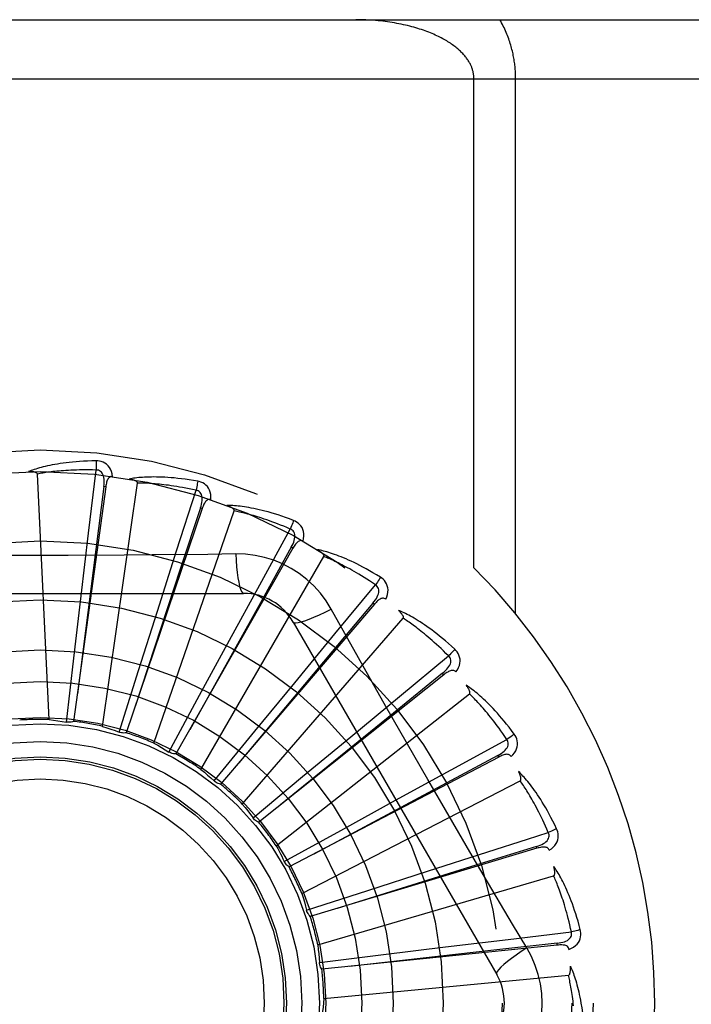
# Model space of a CAD drawing. Header units: inches. Extents: x 0 to 262, y 0 to 169.
# Tile 198 of 256: x 113.911 to 114.252, y 116.35 to 116.851. Entities that reach past the tile are written whole.
import ezdxf

# ---------------------------------------------------------------- set-up
doc = ezdxf.new("R2010")
doc.units = ezdxf.units.IN
doc.header["$LTSCALE"] = 14.3846153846
doc.header["$MEASUREMENT"] = 0
doc.linetypes.add('HIDDEN', pattern=[0.2, 0.1, -0.1])
doc.layers.add('RIGHTHAND_DOOR_ASSEMBLY', color=7, linetype='CONTINUOUS')

msp = doc.modelspace()

# ---------------------------------------------------------------- linework, layer by layer
at = {"layer": 'RIGHTHAND_DOOR_ASSEMBLY', "color": 8, "linetype": 'HIDDEN'}
for p, q in [((113.437416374, 116.8505363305), (114.499416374, 116.8505363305)), ((113.437416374, 116.8205363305), (114.529416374, 116.8205363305)), ((114.1414899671, 116.5719037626), (114.1414899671, 116.8205363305)), ((114.1627031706, 116.5485145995), (114.1627031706, 116.8205363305)), ((113.9254913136, 116.4947149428), (113.919545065, 116.6195420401)), ((113.9455423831, 116.5895173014), (113.9494193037, 116.6215798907)), ((113.9526946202, 116.4912436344), (113.9704795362, 116.614940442)), ((113.954271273, 116.6130181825), (113.9379470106, 116.4937786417)), ((113.9542713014, 116.6130183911), (113.9533205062, 116.6131481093)), ((113.9903248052, 116.580538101), (114.0001995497, 116.6112875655)), ((114.0033435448, 116.6019624), (113.9647480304, 116.4879669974)), ((113.9787493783, 116.4826867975), (114.0196226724, 116.6007824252)), ((114.0033435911, 116.6019625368), (114.0024345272, 116.60226985)), ((113.9417376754, 116.5575567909), (113.9455423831, 116.5895173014)), ((114.0325986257, 116.5632460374), (114.0481142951, 116.5915710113)), ((113.9805402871, 116.5498752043), (113.9903248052, 116.580538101)), ((114.049436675, 116.5818193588), (113.98996486, 116.4771882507)), ((114.0203749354, 116.5788906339), (114.006206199, 116.5786812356)), ((114.0494367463, 116.5818194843), (114.0486022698, 116.5822932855)), ((114.0027139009, 116.4693536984), (114.0651983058, 116.5775798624)), ((113.8174744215, 116.5588697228), (114.0243583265, 116.5588697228)), ((114.0171879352, 116.5349889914), (114.0325986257, 116.5632460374)), ((114.0708359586, 116.5382660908), (114.0914317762, 116.5631428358)), ((113.9380413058, 116.5259789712), (113.9417376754, 116.5575567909)), ((114.0908848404, 116.5533172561), (114.0901551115, 116.5539404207)), ((113.970934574, 116.5195675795), (113.9805402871, 116.5498752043)), ((114.0908847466, 116.5533171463), (114.0126860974, 116.4618319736)), ((114.0237220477, 116.45172623), (114.1055592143, 116.5461713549)), ((114.049617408, 116.5442863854), (114.1530593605, 116.365119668)), ((114.0020200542, 116.507046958), (114.0171879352, 116.5349889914)), ((114.0503560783, 116.5134361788), (114.0708359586, 116.5382660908)), ((113.9342881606, 116.4933998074), (113.9380413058, 116.5259789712)), ((114.1036548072, 116.5065011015), (114.1285863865, 116.5270305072)), ((113.9610836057, 116.488287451), (113.970934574, 116.5195675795)), ((114.1261897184, 116.5174859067), (114.0320905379, 116.442453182)), ((114.1261898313, 116.5174859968), (114.1255912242, 116.5182360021)), ((114.0301742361, 116.4888696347), (114.0503560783, 116.5134361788)), ((113.9864273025, 116.4781964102), (114.0020200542, 116.507046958)), ((114.0410145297, 116.430441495), (114.1392466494, 116.5076920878)), ((114.0788459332, 116.4859957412), (114.1036548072, 116.5065011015)), ((114.1108813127, 116.4765979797), (114.0967825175, 116.5013320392)), ((114.0094032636, 116.4634914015), (114.0301742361, 116.4888696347)), ((114.0543795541, 116.4656925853), (114.0788459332, 116.4859957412)), ((114.1298690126, 116.4690991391), (114.1582352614, 116.4845392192)), ((114.1540755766, 116.4756206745), (114.0474768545, 116.4197522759)), ((114.1540757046, 116.4756207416), (114.1536298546, 116.4764704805)), ((114.1016278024, 116.4536594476), (114.1298690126, 116.4690991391)), ((114.029181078, 116.4447039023), (114.0543795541, 116.4656925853)), ((114.0539663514, 116.4062687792), (114.1650430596, 116.4635328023)), ((114.0737611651, 116.4383534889), (114.1016278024, 116.4536594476)), ((114.0450459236, 116.4225129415), (114.0737611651, 116.4383534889)), ((114.1735344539, 116.4292345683), (114.0582889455, 116.3945497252)), ((114.1735345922, 116.4292346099), (114.1732576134, 116.4301533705)), ((114.1178782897, 116.4175960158), (114.1485311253, 116.4274120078)), ((114.0451655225, 116.4222716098), (114.0450459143, 116.4225129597)), ((114.0621094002, 116.3800817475), (114.1820160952, 116.4152895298)), ((114.0876185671, 116.4078404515), (114.1178782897, 116.4175960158)), ((114.0564244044, 116.3977205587), (114.0876185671, 116.4078404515)), ((114.1684062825, 116.3785798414), (114.1611405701, 116.3907456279)), ((114.1589666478, 116.3829463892), (114.1910394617, 116.3867377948)), ((114.1838630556, 116.3800041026), (114.0641360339, 116.3677564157)), ((114.0954509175, 116.3752562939), (114.1270100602, 116.3791088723)), ((114.1270100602, 116.3791088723), (114.1589666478, 116.3829463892)), ((114.1838631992, 116.3800041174), (114.1837651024, 116.3809586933)), ((114.0629052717, 116.3712228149), (114.0954509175, 116.3752562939)), ((114.0651493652, 116.3528268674), (114.1895523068, 116.364705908))]:
    msp.add_line(p, q, dxfattribs=at)
for points in [[(114.1414899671, 116.8205363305), (114.141486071, 116.8208740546), (114.1414748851, 116.8212089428), (114.1414564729, 116.8215397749), (114.1414306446, 116.8218700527), (114.1413972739, 116.8222032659), (114.1413562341, 116.8225382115), (114.1413074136, 116.822874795), (114.1412506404, 116.8232131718), (114.1411857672, 116.8235534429), (114.1411126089, 116.8238956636), (114.1410309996, 116.8242399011), (114.1409407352, 116.8245862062), (114.1408416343, 116.8249346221), (114.1407334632, 116.8252852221), (114.1406160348, 116.825638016), (114.1404890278, 116.8259932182), (114.1403521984, 116.8263509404), (114.1402051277, 116.8267114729), (114.1400474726, 116.8270750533), (114.1398787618, 116.8274419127), (114.1396985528, 116.8278123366), (114.1395064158, 116.8281863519), (114.1393018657, 116.8285641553), (114.1390846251, 116.828945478), (114.1388543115, 116.8293302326), (114.1386107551, 116.8297180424), (114.1383537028, 116.8301086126), (114.1380830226, 116.8305015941), (114.1377985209, 116.8308966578), (114.1375001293, 116.8312934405), (114.1371877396, 116.8316915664), (114.1368612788, 116.8320907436), (114.1365205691, 116.8324907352), (114.136165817, 116.8328910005), (114.1357971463, 116.8332910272), (114.1354146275, 116.8336905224), (114.1350191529, 116.834088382), (114.1346083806, 116.8344865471), (114.1341806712, 116.8348863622), (114.1337348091, 116.8352882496), (114.1332684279, 116.8356937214), (114.13278334, 116.8361006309), (114.1322803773, 116.8365076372), (114.1317601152, 116.8369139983), (114.1312236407, 116.837318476), (114.1306702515, 116.8377213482), (114.1300996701, 116.8381225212), (114.1295117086, 116.8385218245), (114.1289061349, 116.8389191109), (114.1282828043, 116.8393141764), (114.1276415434, 116.8397068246), (114.1269822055, 116.8400968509), (114.1263046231, 116.8404840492), (114.1256086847, 116.8408681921), (114.1248942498, 116.8412490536), (114.1241612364, 116.8416263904), (114.1234095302, 116.8419999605), (114.1226390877, 116.8423695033), (114.1218498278, 116.8427347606), (114.1210417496, 116.843095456), (114.1202148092, 116.8434513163), (114.1193690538, 116.8438020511), (114.1185044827, 116.8441473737), (114.1176211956, 116.8444869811), (114.1167192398, 116.8448205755), (114.1157987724, 116.8451478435), (114.1148598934, 116.8454684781), (114.1139028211, 116.8457821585), (114.112927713, 116.8460885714), (114.1119348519, 116.8463873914), (114.1109244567, 116.8466783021), (114.1098968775, 116.8469609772), (114.1088523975, 116.8472351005), (114.1077914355, 116.8475003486), (114.1067143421, 116.8477564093), (114.1056216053, 116.8480029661), (114.1045136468, 116.8482397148), (114.1033910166, 116.8484663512), (114.1022541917, 116.8486825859), (114.1011038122, 116.8488881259), (114.0999404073, 116.8490827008), (114.0987647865, 116.8492660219), (114.0975776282, 116.8494378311), (114.0963798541, 116.8495978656), (114.095172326, 116.8497458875), (114.093955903, 116.8498816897), (114.0927314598, 116.8500050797), (114.0914998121, 116.8501158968), (114.0902617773, 116.8502139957), (114.0890182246, 116.8502992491), (114.0877699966, 116.8503715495), (114.0865179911, 116.8504308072), (114.085263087, 116.8504769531), (114.0840061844, 116.8505099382), (114.0827486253, 116.8505297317), (114.0814899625, 116.8505363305)], [(114.1627031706, 116.8205363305), (114.1626994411, 116.8212089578), (114.1626880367, 116.8218838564), (114.1626690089, 116.8225609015), (114.1626422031, 116.8232404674), (114.1626075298, 116.8239228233), (114.162564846, 116.8246081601), (114.1625140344, 116.8252967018), (114.1624549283, 116.8259886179), (114.1623873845, 116.8266841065), (114.1623112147, 116.8273833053), (114.1622262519, 116.8280863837), (114.1621322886, 116.8287934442), (114.1620291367, 116.8295046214), (114.1619165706, 116.8302199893), (114.1617943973, 116.8309395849), (114.1616623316, 116.8316636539), (114.1615201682, 116.8323922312), (114.1613674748, 116.8331259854), (114.1612039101, 116.8338654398), (114.1610289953, 116.8346110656), (114.1608423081, 116.8353634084), (114.1606433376, 116.8361227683), (114.160431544, 116.8368897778), (114.1602065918, 116.8376639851), (114.1599680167, 116.8384454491), (114.1597156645, 116.8392332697), (114.1594492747, 116.8400268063), (114.159168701, 116.8408253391), (114.1588737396, 116.8416281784), (114.1585643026, 116.8424345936), (114.1582402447, 116.8432438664), (114.1579015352, 116.8440552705), (114.1575480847, 116.8448680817), (114.1571799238, 116.8456815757), (114.1567970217, 116.8464950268), (114.1563994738, 116.8473077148), (114.1559873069, 116.848118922), (114.155560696, 116.848927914), (114.1551198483, 116.8497335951), (114.1546646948, 116.8505363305)], [(113.9493596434, 116.6262525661), (113.9471312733, 116.6262055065), (113.9449990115, 116.6261311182), (113.9429650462, 116.6260324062), (113.9410232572, 116.6259114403), (113.939169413, 116.625769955), (113.9373998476, 116.6256101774), (113.9357105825, 116.6254337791), (113.9340981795, 116.6252428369), (113.9325589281, 116.6250389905), (113.9310895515, 116.6248242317), (113.9296865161, 116.6246001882), (113.9283467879, 116.6243688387), (113.9270668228, 116.6241324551), (113.9258445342, 116.6238912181), (113.9246771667, 116.6236459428), (113.9235632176, 116.623396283), (113.9225008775, 116.6231416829), (113.9214883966, 116.6228828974), (113.920524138, 116.6226199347), (113.9196059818, 116.6223540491), (113.918731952, 116.6220860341), (113.9178999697, 116.6218170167), (113.9171080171, 116.6215486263), (113.9163539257, 116.6212799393), (113.9156345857, 116.6210101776), (113.914950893, 116.6207401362)], [(113.9577489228, 116.618284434), (113.9575098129, 116.619621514), (113.9571620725, 116.6208361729), (113.9567041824, 116.6219366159), (113.9561413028, 116.6229119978), (113.9554758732, 116.6237618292), (113.9547191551, 116.6244830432), (113.9538728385, 116.6250743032), (113.9529711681, 116.6255404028), (113.9520384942, 116.6258769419), (113.951106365, 116.626102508), (113.9502176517, 116.6262281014), (113.9493596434, 116.6262525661)], [(113.9493596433, 116.6262525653), (113.9493965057, 116.6256307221), (113.949423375, 116.6249201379), (113.9494392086, 116.6241437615), (113.9494437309, 116.623315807), (113.9494368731, 116.6224513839), (113.9494190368, 116.6215798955)], [(113.9195450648, 116.6195420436), (113.9195045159, 116.6197101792), (113.9194261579, 116.6198597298), (113.9193061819, 116.6199896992), (113.9191560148, 116.6201030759), (113.9189849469, 116.6202019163), (113.918795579, 116.620288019), (113.9185938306, 116.6203634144), (113.9183790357, 116.620429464), (113.9181522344, 116.6204881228), (113.9179142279, 116.6205396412), (113.9176659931, 116.6205848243), (113.9174080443, 116.6206239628), (113.9171416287, 116.6206575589), (113.916865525, 116.620685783), (113.9165793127, 116.6207090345), (113.9162818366, 116.620727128), (113.9159665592, 116.620740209), (113.9156492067, 116.6207476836), (113.9153450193, 116.6207489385), (113.9150489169, 116.6207441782)], [(113.9494193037, 116.6215798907), (113.9475694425, 116.6216197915), (113.9457935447, 116.6216427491), (113.9440931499, 116.6216480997), (113.9424636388, 116.6216378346), (113.9409018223, 116.6216132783), (113.9394049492, 116.6215757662), (113.9379700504, 116.6215267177), (113.9365945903, 116.6214672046), (113.9352758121, 116.6213984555), (113.9340114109, 116.62132142), (113.9327988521, 116.6212371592), (113.9316360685, 116.6211465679), (113.9305208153, 116.6210506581), (113.929451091, 116.6209501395), (113.9284247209, 116.6208459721), (113.9274399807, 116.6207384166), (113.9264948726, 116.6206280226), (113.9255880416, 116.6205148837), (113.9247178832, 116.6203991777), (113.9238831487, 116.6202812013), (113.9230824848, 116.6201612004), (113.9223146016, 116.6200395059), (113.921578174, 116.6199164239), (113.9208719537, 116.6197922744), (113.9201940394, 116.6196675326), (113.919545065, 116.6195420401)], [(113.9533190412, 116.613147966), (113.9534293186, 116.614179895), (113.9534857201, 116.6151610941), (113.9534855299, 116.6160942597), (113.9534264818, 116.6169759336), (113.9533039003, 116.6178056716), (113.9531165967, 116.6185765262), (113.9528647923, 116.6192860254), (113.9525431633, 116.6199172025), (113.9521480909, 116.6204520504), (113.9516849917, 116.62088879), (113.9511556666, 116.6212188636), (113.9505858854, 116.621444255), (113.9500050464, 116.6215645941), (113.9494149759, 116.6215803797)], [(113.9577525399, 116.6182839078), (113.9572907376, 116.6183017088), (113.9568640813, 116.6182357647), (113.9564710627, 116.6180810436), (113.9561162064, 116.6178526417), (113.9558060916, 116.6175629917), (113.9555330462, 116.6172150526), (113.9552924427, 116.6168135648), (113.955081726, 116.6163656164), (113.9548979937, 116.6158781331), (113.9547376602, 116.6153563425), (113.9545967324, 116.6148072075), (113.9544735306, 116.6142324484), (113.9543646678, 116.613636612), (113.954271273, 116.6130181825)], [(114.0010252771, 116.6158870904), (113.9988282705, 116.6162626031), (113.9967204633, 116.6165930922), (113.9947045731, 116.6168810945), (113.9927749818, 116.6171298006), (113.9909278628, 116.6173417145), (113.9891600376, 116.6175197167), (113.9874679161, 116.6176662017), (113.9858485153, 116.6177838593), (113.984298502, 116.617875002), (113.9828150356, 116.6179422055), (113.9813949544, 116.6179877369), (113.9800356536, 116.6180141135), (113.9787340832, 116.6180242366), (113.9774882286, 116.6180186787), (113.9762955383, 116.6179987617), (113.9751544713, 116.6179644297), (113.9740631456, 116.6179154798), (113.9730199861, 116.6178529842), (113.9720233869, 116.6177772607), (113.9710715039, 116.6176899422), (113.9701625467, 116.6175921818), (113.9692946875, 116.6174854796), (113.9684662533, 116.6173718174), (113.96767494, 116.6172506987), (113.9669175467, 116.6171219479), (113.9661951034, 116.6169861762)], [(113.9704795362, 116.614940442), (113.9704715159, 116.6151132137), (113.9704228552, 116.6152748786), (113.970329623, 116.6154251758), (113.9702036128, 116.6155648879), (113.9700543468, 116.6156942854), (113.969884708, 116.6158146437), (113.9697008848, 116.615926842), (113.9695024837, 116.6160323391), (113.9692908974, 116.6161328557), (113.9690669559, 116.616228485), (113.9688317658, 116.6163198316), (113.9685858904, 116.6164070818), (113.9683306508, 116.6164904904), (113.9680648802, 116.6165704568), (113.9677882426, 116.6166474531), (113.9674995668, 116.6167215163), (113.9671978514, 116.6167930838), (113.9668822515, 116.6168614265), (113.966551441, 116.6169258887), (113.966205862, 116.6169866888)], [(114.0001995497, 116.6112875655), (113.9983908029, 116.6116774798), (113.9966514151, 116.6120364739), (113.9949827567, 116.6123635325), (113.993380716, 116.6126617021), (113.9918424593, 116.6129331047), (113.9903655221, 116.613179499), (113.9889472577, 116.6134028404), (113.9875853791, 116.6136046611), (113.9862774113, 116.6137866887), (113.9850212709, 116.613950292), (113.9838146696, 116.6140969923), (113.982655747, 116.6142280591), (113.9815424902, 116.6143449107), (113.9804730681, 116.6144486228), (113.9794455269, 116.6145405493), (113.9784582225, 116.6146212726), (113.9775092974, 116.6146917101), (113.9765974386, 116.61475221), (113.975721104, 116.6148032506), (113.974879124, 116.6148453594), (113.9740702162, 116.6148790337), (113.9732931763, 116.6149048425), (113.9725467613, 116.6149233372), (113.971829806, 116.6149350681), (113.9711405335, 116.6149408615), (113.9704795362, 116.614940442)], [(114.0010252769, 116.6158870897), (114.0009442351, 116.6152726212), (114.0008368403, 116.6145737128), (114.0007066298, 116.6138142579), (114.0005551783, 116.6130035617), (114.0003840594, 116.6121511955), (114.0001992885, 116.6112876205)], [(114.0077549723, 116.6064752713), (114.0077732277, 116.6078334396), (114.0076616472, 116.609091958), (114.0074202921, 116.6102591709), (114.0070521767, 116.6113234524), (114.006559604, 116.6122838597), (114.0059530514, 116.6131352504), (114.0052339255, 116.6138759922), (114.0044367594, 116.6145043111), (114.0035846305, 116.6150112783), (114.0027120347, 116.6154091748), (114.0018631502, 116.6157006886), (114.0010252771, 116.6158870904)], [(113.9533205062, 116.6131481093), (113.9492179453, 116.5811407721), (113.9398915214, 116.5078462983)], [(114.0024330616, 116.6022699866), (114.00273664, 116.6032623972), (114.0029777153, 116.6042151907), (114.0031541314, 116.6051315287), (114.0032630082, 116.6060084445), (114.0032996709, 116.6068463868), (114.0032616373, 116.6076387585), (114.003148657, 116.6083830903), (114.0029522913, 116.60906373), (114.002665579, 116.6096636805), (114.002293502, 116.6101801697), (114.0018362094, 116.6106044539), (114.0013193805, 116.6109336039), (114.0007718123, 116.6111616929), (114.0001953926, 116.6112888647)], [(114.0077587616, 116.6064740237), (114.0073084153, 116.6065789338), (114.0068768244, 116.6065949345), (114.0064615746, 116.6065173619), (114.0060699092, 116.6063602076), (114.0057105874, 116.6061344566), (114.0053766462, 116.6058444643), (114.0050644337, 116.6054957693), (114.0047727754, 116.6050958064), (114.0045001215, 116.6046519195), (114.0042439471, 116.6041699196), (114.0040016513, 116.6036573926), (114.0037719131, 116.6031163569), (114.0035522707, 116.6025519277), (114.0033435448, 116.6019624)], [(114.0024345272, 116.60226985), (113.9923486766, 116.571617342), (113.969319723, 116.5014124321)], [(114.0497955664, 116.5959311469), (114.0477093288, 116.5967156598), (114.0457021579, 116.5974390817), (114.0437772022, 116.5981033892), (114.0419295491, 116.5987127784), (114.0401559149, 116.5992704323), (114.0384537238, 116.5997797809), (114.0368199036, 116.6002438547), (114.0352520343, 116.6006658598), (114.0337472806, 116.6010486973), (114.0323033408, 116.6013954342), (114.0309175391, 116.601708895), (114.0295877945, 116.6019920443), (114.028311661, 116.6022483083), (114.0270872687, 116.6024786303), (114.0259123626, 116.6026847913), (114.0247854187, 116.6028670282), (114.023704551, 116.6030254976), (114.0226684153, 116.6031615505), (114.0216754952, 116.6032758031), (114.0207242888, 116.6033702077), (114.0198132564, 116.6034462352), (114.018940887, 116.6035057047), (114.018105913, 116.6035508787), (114.0173059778, 116.6035817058), (114.0165379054, 116.6035986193), (114.0158028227, 116.6036020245)], [(114.0196226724, 116.6007824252), (114.0196474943, 116.6009535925), (114.0196303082, 116.601121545), (114.0195672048, 116.6012867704), (114.0194699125, 116.6014478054), (114.0193478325, 116.6016031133), (114.0192040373, 116.6017534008), (114.0190447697, 116.6018983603), (114.0188699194, 116.6020394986), (114.0186811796, 116.6021782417), (114.018479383, 116.6023145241), (114.0182657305, 116.60244873), (114.0180408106, 116.6025809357), (114.0178059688, 116.6027111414), (114.0175601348, 116.6028399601), (114.017303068, 116.602967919), (114.0170336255, 116.603095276), (114.0167458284, 116.6032245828), (114.0164539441, 116.6033494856), (114.0161717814, 116.6034637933), (114.0158947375, 116.6035695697)], [(114.0481142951, 116.5915710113), (114.0464120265, 116.5922961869), (114.0447720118, 116.5929778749), (114.0431954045, 116.5936148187), (114.0416787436, 116.5942107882), (114.0402196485, 116.5947684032), (114.038816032, 116.5952898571), (114.0374656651, 116.5957775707), (114.0361665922, 116.5962334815), (114.0349167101, 116.5966597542), (114.0337142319, 116.5970581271), (114.0325571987, 116.597430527), (114.0314440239, 116.5977785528), (114.0303729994, 116.5981039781), (114.0293425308, 116.5984082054), (114.0283509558, 116.5986929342), (114.0273967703, 116.5989590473), (114.0264783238, 116.5992077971), (114.0255943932, 116.5994397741), (114.0247435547, 116.5996557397), (114.0239247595, 116.5998564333), (114.0231368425, 116.6000425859), (114.0223787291, 116.6002149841), (114.0216493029, 116.6003744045), (114.020947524, 116.6005216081), (114.020271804, 116.6006577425), (114.0196226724, 116.6007824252)], [(114.0497955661, 116.5959311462), (114.0495996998, 116.5953431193), (114.0493619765, 116.5946771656), (114.0490903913, 116.5939560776), (114.0487882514, 116.5931886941), (114.0484589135, 116.5923841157), (114.0481140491, 116.5915711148)], [(114.0546224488, 116.5854158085), (114.0548974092, 116.586745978), (114.0550260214, 116.5880028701), (114.0550099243, 116.5891946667), (114.0548498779, 116.5903093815), (114.0545479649, 116.591345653), (114.0541135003, 116.5922964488), (114.0535475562, 116.5931598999), (114.052883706, 116.593927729), (114.0521429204, 116.594586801), (114.0513613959, 116.5951426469), (114.0505830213, 116.5955895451), (114.0497955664, 116.5959311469)], [(114.0486008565, 116.5822936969), (114.0490867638, 116.5832107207), (114.0495038, 116.5841006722), (114.049850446, 116.5849670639), (114.0501233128, 116.5858075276), (114.0503178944, 116.5866233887), (114.0504305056, 116.5874086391), (114.0504604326, 116.5881609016), (114.0503964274, 116.5888664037), (114.0502284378, 116.5895097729), (114.049960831, 116.5900873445), (114.0495920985, 116.5905905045), (114.0491469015, 116.5910115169), (114.0486523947, 116.591339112), (114.048110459, 116.5915730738)], [(114.0546252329, 116.5854141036), (114.0542033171, 116.5856021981), (114.0537828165, 116.5856994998), (114.0533604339, 116.5857019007), (114.0529460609, 116.5856217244), (114.0525505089, 116.5854680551), (114.0521677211, 116.5852465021), (114.0517951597, 116.5849631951), (114.0514330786, 116.5846256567), (114.0510813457, 116.5842413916), (114.0507385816, 116.5838165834), (114.0504036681, 116.5833591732), (114.0500756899, 116.5828713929), (114.0497531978, 116.5823587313), (114.049436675, 116.5818193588)], [(114.0486022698, 116.5822932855), (114.0328976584, 116.554103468), (113.9969985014, 116.4895255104)], [(114.0203748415, 116.5788926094), (114.0205704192, 116.5755059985), (114.0208243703, 116.5723213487), (114.0211271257, 116.5694384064), (114.0214774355, 116.5668390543), (114.021875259, 116.5645281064), (114.0223151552, 116.5625658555), (114.0227909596, 116.5609841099), (114.023295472, 116.5598214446), (114.023822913, 116.5591095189), (114.0243580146, 116.5588697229)], [(114.0689477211, 116.5508471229), (114.0663505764, 116.5550452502), (114.06341099, 116.558968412), (114.06013864, 116.5626048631), (114.0565577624, 116.565930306), (114.0526869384, 116.5689275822), (114.0485612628, 116.5715678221), (114.0442125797, 116.5738242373), (114.0396789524, 116.5756831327), (114.0350020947, 116.5771300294), (114.0302065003, 116.5781534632), (114.0253257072, 116.5787408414), (114.0203749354, 116.5788906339)], [(114.0939078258, 116.5671059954), (114.0920077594, 116.5682711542), (114.0901737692, 116.5693613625), (114.0884093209, 116.5703779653), (114.086710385, 116.5713260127), (114.0850743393, 116.5722092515), (114.0834993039, 116.5730315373), (114.0819828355, 116.5737964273), (114.0805231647, 116.5745075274), (114.0791180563, 116.575168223), (114.0777658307, 116.5757819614), (114.0764643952, 116.5763520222), (114.0752122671, 116.5768817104), (114.0740076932, 116.5773748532), (114.0728490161, 116.5778327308), (114.0717343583, 116.5782575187), (114.0706622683, 116.5786497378), (114.0696309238, 116.579009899), (114.0686392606, 116.5793395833), (114.0676859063, 116.5796396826), (114.0667697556, 116.5799123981), (114.065889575, 116.5801594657), (114.0650442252, 116.5803829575), (114.0642328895, 116.580585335), (114.0634532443, 116.5807669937), (114.0627022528, 116.5809289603), (114.0619810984, 116.5810714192)], [(114.0651983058, 116.5775798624), (114.0652550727, 116.577743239), (114.0652699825, 116.5779114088), (114.0652392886, 116.5780855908), (114.0651742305, 116.5782621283), (114.0650837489, 116.5784377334), (114.0649709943, 116.5786125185), (114.0648420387, 116.578785), (114.0646970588, 116.5789566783), (114.0645379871, 116.5791286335), (114.0643656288, 116.5793006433), (114.0641812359, 116.5794728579), (114.0639854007, 116.5796452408), (114.0637794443, 116.5798175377), (114.063562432, 116.5799905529), (114.0633342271, 116.5801648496), (114.0630937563, 116.5803408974), (114.0628405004, 116.5805193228), (114.0625726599, 116.5807002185), (114.0622880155, 116.5808839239), (114.0619873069, 116.5810703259)], [(113.9636639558, 116.578244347), (113.9352048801, 116.5780846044), (113.9209661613, 116.5780678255), (113.9067262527, 116.5780816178)], [(114.006206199, 116.5786812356), (113.9778748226, 116.5783740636), (113.9636639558, 116.578244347)], [(114.0914317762, 116.5631428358), (114.0898975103, 116.564177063), (114.088416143, 116.5651568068), (114.0869885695, 116.5660806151), (114.0856121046, 116.5669528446), (114.0842849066, 116.5677765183), (114.083005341, 116.568554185), (114.0817716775, 116.5692886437), (114.0805823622, 116.5699821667), (114.0794357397, 116.5706372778), (114.0783303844, 116.5712560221), (114.0772647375, 116.5718406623), (114.0762375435, 116.5723930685), (114.0752474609, 116.5729153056), (114.0742931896, 116.5734090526), (114.0733734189, 116.5738762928), (114.0724868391, 116.5743181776), (114.0716320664, 116.5747362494), (114.0708080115, 116.5751313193), (114.0700134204, 116.5755044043), (114.0692474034, 116.5758564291), (114.0685089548, 116.576188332), (114.0677971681, 116.5765010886), (114.067111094, 116.5767956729), (114.0664498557, 116.5770730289), (114.0658121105, 116.577334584), (114.0651983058, 116.5775798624)], [(114.0939078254, 116.5671059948), (114.0936042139, 116.5665656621), (114.093244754, 116.5659567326), (114.0928416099, 116.5653000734), (114.0923997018, 116.5646037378), (114.091924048, 116.5638760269), (114.0914315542, 116.563142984)], [(114.096657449, 116.555867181), (114.0971791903, 116.5571213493), (114.0975433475, 116.5583312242), (114.0977530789, 116.5595045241), (114.0978068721, 116.5606293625), (114.0977065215, 116.5617040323), (114.0974598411, 116.5627198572), (114.0970675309, 116.5636747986), (114.0965609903, 116.5645543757), (114.095958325, 116.5653417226), (114.095296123, 116.5660354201), (114.0946163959, 116.5666215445), (114.0939078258, 116.5671059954)], [(114.0901538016, 116.5539410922), (114.0908044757, 116.5547495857), (114.0913824, 116.5555445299), (114.0918867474, 116.5563296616), (114.0923137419, 116.5571032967), (114.0926592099, 116.5578675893), (114.0929183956, 116.5586173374), (114.0930901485, 116.5593503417), (114.0931608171, 116.5600552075), (114.0931176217, 116.5607187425), (114.092964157, 116.5613365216), (114.0926973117, 116.5619003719), (114.092339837, 116.5623980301), (114.0919162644, 116.5628132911), (114.0914283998, 116.563145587)], [(114.0901551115, 116.5539404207), (114.0693993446, 116.529232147), (114.0219274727, 116.4726151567)], [(114.0966604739, 116.5558646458), (114.0962826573, 116.556128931), (114.095888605, 116.5563040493), (114.0954741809, 116.5563866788), (114.0950517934, 116.5563867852), (114.0946341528, 116.5563109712), (114.0942162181, 116.5561660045), (114.0937966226, 116.5559584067), (114.093377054, 116.5556955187), (114.0929588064, 116.5553847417), (114.0925416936, 116.555032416), (114.092126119, 116.5546465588), (114.0917116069, 116.5542295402), (114.0912977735, 116.553787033), (114.0908847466, 116.5533171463)], [(114.0496175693, 116.5442861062), (114.0500780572, 116.5439475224), (114.050922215, 116.5438410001), (114.052114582, 116.5439651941), (114.0536441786, 116.544311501), (114.0555113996, 116.5448810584), (114.0576966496, 116.5456739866), (114.0601699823, 116.5466802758), (114.0628975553, 116.5478889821), (114.0658525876, 116.549291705), (114.068949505, 116.5508480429)], [(114.0967825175, 116.5013320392), (114.0828140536, 116.5260836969), (114.0758760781, 116.53842786), (114.0689477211, 116.5508471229)], [(114.1317677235, 116.5304534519), (114.1301225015, 116.5319571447), (114.1285279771, 116.5333747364), (114.1269878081, 116.5347068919), (114.1254989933, 116.5359593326), (114.1240596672, 116.5371362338), (114.1226687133, 116.5382417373), (114.1213244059, 116.5392797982), (114.1200256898, 116.5402542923), (114.118771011, 116.5411689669), (114.1175593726, 116.5420275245), (114.1163893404, 116.5428335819), (114.1152600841, 116.5435906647), (114.1141706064, 116.5443028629), (114.1131195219, 116.5449717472), (114.1121053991, 116.545599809), (114.1111269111, 116.5461878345), (114.1101823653, 116.5467366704), (114.1092710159, 116.5472480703), (114.1083916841, 116.5477231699), (114.1075437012, 116.5481643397), (114.1067261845, 116.5485735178), (114.1059384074, 116.5489529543), (114.1051800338, 116.5493052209), (114.1044488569, 116.5496311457), (114.1037420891, 116.5499323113), (114.1030609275, 116.5502086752)], [(114.1055592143, 116.5461713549), (114.1056458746, 116.5463210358), (114.1056923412, 116.5464833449), (114.1056951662, 116.5466601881), (114.1056646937, 116.5468458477), (114.1056090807, 116.5470354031), (114.1055314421, 116.5472283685), (114.1054374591, 116.5474221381), (114.1053275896, 116.5476181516), (114.1052039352, 116.5478171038), (114.1050672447, 116.5480186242), (114.1049187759, 116.5482226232), (114.1047591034, 116.548428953), (114.1045894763, 116.5486371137), (114.104409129, 116.5488480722), (114.1042180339, 116.5490624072), (114.104015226, 116.549280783), (114.1038001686, 116.5495040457), (114.1035715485, 116.5497322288), (114.1033276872, 116.5499656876), (114.1030691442, 116.5502043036)], [(114.1285863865, 116.5270305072), (114.1272755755, 116.5283364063), (114.1260063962, 116.5295787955), (114.1247794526, 116.5307560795), (114.1235929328, 116.5318730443), (114.1224456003, 116.5329330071), (114.1213363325, 116.5339387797), (114.1202639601, 116.534893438), (114.1192273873, 116.5357995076), (114.1182254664, 116.5366597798), (114.1172571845, 116.5374765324), (114.116321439, 116.5382522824), (114.1154173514, 116.5389891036), (114.1145439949, 116.5396892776), (114.1137004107, 116.5403546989), (114.1128856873, 116.5409875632), (114.1120987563, 116.541589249), (114.1113385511, 116.5421615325), (114.1106041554, 116.5427054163), (114.1098945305, 116.5432221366), (114.1092089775, 116.5437127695), (114.1085466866, 116.5441784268), (114.1079069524, 116.544620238), (114.1072890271, 116.5450393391), (114.1066922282, 116.5454368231), (114.1061155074, 116.5458143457), (114.1055592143, 116.5461713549)], [(114.131767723, 116.5304534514), (114.1313673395, 116.5299803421), (114.1308991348, 116.5294504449), (114.1303790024, 116.5288819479), (114.1298132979, 116.5282818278), (114.1292085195, 116.5276572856), (114.1285861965, 116.5270306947)], [(114.1323406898, 116.5188973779), (114.1330903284, 116.5200300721), (114.1336768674, 116.5211491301), (114.1341048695, 116.5222615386), (114.1343705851, 116.5233558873), (114.134475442, 116.5244301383), (114.134425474, 116.5254743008), (114.1342209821, 116.5264862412), (114.1338900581, 116.5274457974), (114.1334472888, 116.5283329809), (114.1329283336, 116.5291394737), (114.1323718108, 116.5298436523), (114.1317677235, 116.5304534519)], [(114.125590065, 116.5182369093), (114.126381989, 116.5189076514), (114.1270999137, 116.5195788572), (114.127743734, 116.5202543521), (114.1283094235, 116.5209331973), (114.1287932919, 116.5216182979), (114.1291896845, 116.5223054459), (114.1294970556, 116.5229926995), (114.1296998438, 116.5236714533), (114.1297830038, 116.5243311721), (114.1297492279, 116.5249668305), (114.1295939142, 116.5255709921), (114.129337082, 116.5261273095), (114.1289997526, 116.5266152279), (114.1285835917, 116.5270338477)], [(114.1323427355, 116.5188946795), (114.1320208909, 116.5192261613), (114.1316666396, 116.5194728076), (114.1312753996, 116.5196320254), (114.1308609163, 116.519711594), (114.1304365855, 116.5197159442), (114.1299988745, 116.5196525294), (114.1295477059, 116.5195279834), (114.1290861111, 116.5193491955), (114.1286167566, 116.519123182), (114.1281406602, 116.5188561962), (114.127659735, 116.518556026), (114.1271739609, 116.5182250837), (114.1266840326, 116.5178690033), (114.1261897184, 116.5174859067)], [(114.1255912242, 116.5182360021), (114.1005344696, 116.4979022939), (114.0432056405, 116.4512925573)], [(114.162006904, 116.4872982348), (114.160675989, 116.4890861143), (114.1593785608, 116.490779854), (114.1581183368, 116.4923794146), (114.1568934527, 116.4938909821), (114.1557028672, 116.4953190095), (114.1545462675, 116.4966677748), (114.1534227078, 116.4979414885), (114.1523318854, 116.4991441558), (114.1512729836, 116.5002797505), (114.1502457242, 116.501352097), (114.1492493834, 116.5023650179), (114.1482838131, 116.5033221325), (114.147348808, 116.5042276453), (114.1464433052, 116.505083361), (114.1455663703, 116.5058919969), (114.1447168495, 116.5066545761), (114.1438932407, 116.5073722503), (114.1430951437, 116.5080468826), (114.1423216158, 116.5086798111), (114.141572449, 116.5092734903), (114.1408471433, 116.50982999), (114.1401454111, 116.5103516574), (114.1394674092, 116.5108410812), (114.1388111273, 116.5112994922), (114.1381741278, 116.5117289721), (114.1375575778, 116.5121292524)], [(114.1392466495, 116.5076920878), (114.139360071, 116.5078226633), (114.1394364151, 116.5079732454), (114.1394726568, 116.5081463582), (114.1394778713, 116.5083344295), (114.1394591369, 116.5085310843), (114.1394194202, 116.5087352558), (114.1393638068, 116.5089433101), (114.1392930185, 116.5091565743), (114.1392092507, 116.5093753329), (114.1391131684, 116.5095990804), (114.1390059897, 116.5098274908), (114.1388882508, 116.5100603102), (114.1387610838, 116.5102968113), (114.1386239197, 116.5105380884), (114.1384768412, 116.5107847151), (114.1383190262, 116.5110375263), (114.138146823, 116.5113019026), (114.1379688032, 116.5115647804), (114.1377932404, 116.5118134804), (114.1376173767, 116.5120522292)], [(114.1582352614, 116.4845392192), (114.1571952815, 116.4860695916), (114.1561841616, 116.487529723), (114.155202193, 116.4889179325), (114.1542485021, 116.4902392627), (114.1533225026, 116.4914972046), (114.1524236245, 116.492694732), (114.1515513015, 116.4938350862), (114.1507049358, 116.4949209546), (114.1498839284, 116.4959552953), (114.1490877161, 116.4969405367), (114.1483156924, 116.4978793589), (114.1475673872, 116.4987739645), (114.1468423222, 116.4996267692), (114.1461399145, 116.5004398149), (114.1454596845, 116.5012154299), (114.1448008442, 116.5019551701), (114.1441626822, 116.5026609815), (114.1435444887, 116.5033340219), (114.1429454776, 116.5039757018), (114.1423651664, 116.5045872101), (114.1418029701, 116.5051697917), (114.1412584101, 116.5057246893), (114.1407309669, 116.5062531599), (114.1402201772, 116.5067564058), (114.1397253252, 116.5072362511), (114.1392466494, 116.5076920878)], [(113.9254913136, 116.4947149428), (113.9277017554, 116.4944355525), (113.9299047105, 116.4941232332), (113.9321001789, 116.4937779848), (113.9342881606, 116.4933998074)], [(113.9379470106, 116.4937786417), (113.9373611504, 116.4935718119), (113.9367608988, 116.4934223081), (113.9361403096, 116.4933296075), (113.9355147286, 116.4932944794), (113.9348993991, 116.4933179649), (113.9342882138, 116.4933997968)], [(113.9526946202, 116.4912436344), (113.9548122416, 116.4905509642), (113.9569162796, 116.4898273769), (113.9590067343, 116.4890728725), (113.9610836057, 116.488287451)], [(113.9647480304, 116.4879669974), (113.9641336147, 116.48787478), (113.9635159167, 116.4878415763), (113.9628889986, 116.4878679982), (113.9622680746, 116.4879518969), (113.9616683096, 116.4880914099), (113.961083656, 116.4882874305)], [(114.1536288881, 116.4764715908), (114.1545334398, 116.476980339), (114.155365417, 116.477503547), (114.1561254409, 116.4780449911), (114.15680938, 116.4786045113), (114.1574141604, 116.4791856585), (114.1579334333, 116.479785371), (114.1583653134, 116.4804020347), (114.158692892, 116.4810301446), (114.1588994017, 116.4816622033), (114.1589865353, 116.4822927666), (114.1589483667, 116.4829154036), (114.1588014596, 116.4835102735), (114.1585625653, 116.4840532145), (114.1582331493, 116.4845430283)], [(114.1620069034, 116.4872982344), (114.1615242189, 116.486909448), (114.1609641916, 116.486477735), (114.1603458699, 116.4860179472), (114.1596768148, 116.4855357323), (114.1589647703, 116.4850369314), (114.1582351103, 116.4845394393)], [(114.1603825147, 116.4758425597), (114.1613329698, 116.4768129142), (114.1621206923, 116.4778007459), (114.1627514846, 116.4788120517), (114.1632195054, 116.4798363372), (114.1635257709, 116.4808713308), (114.163674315, 116.4819060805), (114.1636650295, 116.4829384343), (114.163521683, 116.4839432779), (114.1632548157, 116.4848982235), (114.1628978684, 116.4857883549), (114.1624846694, 116.4865851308), (114.162006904, 116.4872982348)], [(113.9787493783, 116.4826867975), (113.9806976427, 116.4816058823), (113.9826267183, 116.4804971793), (113.9845366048, 116.4793606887), (113.9864273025, 116.4781964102)], [(113.98996486, 116.4771882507), (113.9893440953, 116.4772139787), (113.9887312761, 116.4772982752), (113.9881206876, 116.4774428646), (113.9875268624, 116.4776427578), (113.9869643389, 116.4778932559), (113.9864273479, 116.4781963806)], [(114.1536298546, 116.4764704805), (114.1251777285, 116.4612462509), (114.0600639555, 116.4263283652)], [(114.1394910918, 116.427369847), (114.1251232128, 116.4519362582), (114.1179893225, 116.4642589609), (114.1108813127, 116.4765979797)], [(114.1603841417, 116.4758393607), (114.1601307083, 116.4762259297), (114.1598294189, 116.4765352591), (114.1594752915, 116.4767656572), (114.159083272, 116.4769221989), (114.15866733, 116.4770067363), (114.1582254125, 116.4770272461), (114.1577586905, 116.4769902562), (114.157271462, 116.4769019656), (114.1567676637, 116.4767687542), (114.1562495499, 116.4765966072), (114.1557205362, 116.4763928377), (114.1551810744, 116.476159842), (114.1546329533, 116.4759030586), (114.1540755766, 116.4756206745)], [(114.0027139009, 116.4693536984), (114.0044223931, 116.4679236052), (114.0061067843, 116.4664698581), (114.0077670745, 116.4649924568), (114.0094032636, 116.4634914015)], [(114.1835324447, 116.4392000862), (114.1825639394, 116.4412075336), (114.1816104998, 116.4431162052), (114.1806757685, 116.4449253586), (114.1797590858, 116.4466414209), (114.1788602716, 116.4482689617), (114.1779798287, 116.449812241), (114.1771176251, 116.451275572), (114.1762741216, 116.4526629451), (114.1754492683, 116.4539784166), (114.1746435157, 116.4552257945), (114.1738568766, 116.4564089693), (114.1730898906, 116.4575315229), (114.1723431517, 116.4585976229), (114.1716159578, 116.4596092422), (114.1709079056, 116.460569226), (114.1702180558, 116.4614787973), (114.1695451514, 116.4623393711), (114.1688891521, 116.4631528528), (114.1682493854, 116.4639207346), (114.1676261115, 116.4646454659), (114.1670192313, 116.465329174), (114.1664289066, 116.4659742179), (114.1658557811, 116.4665831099), (114.1652981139, 116.467157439), (114.1647539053, 116.4676997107), (114.1642242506, 116.4682094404)], [(114.1650430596, 116.4635328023), (114.1651791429, 116.4636395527), (114.1652826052, 116.4637729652), (114.1653509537, 116.4639360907), (114.1653916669, 116.4641197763), (114.1654104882, 116.4643164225), (114.1654101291, 116.4645244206), (114.1653948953, 116.4647392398), (114.1653657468, 116.4649620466), (114.1653248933, 116.4651927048), (114.1652728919, 116.4654305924), (114.1652108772, 116.4656751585), (114.1651393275, 116.4659260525), (114.1650592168, 116.466182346), (114.1649701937, 116.4664452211), (114.1648724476, 116.4667152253), (114.1647653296, 116.4669933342), (114.1646486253, 116.4672805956), (114.1645212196, 116.4675773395), (114.1643817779, 116.4678843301), (114.164230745, 116.4682013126)], [(114.0126860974, 116.4618319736), (114.0120814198, 116.4619747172), (114.0114956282, 116.4621734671), (114.0109234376, 116.4624309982), (114.0103781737, 116.4627396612), (114.0098732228, 116.4630920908), (114.0094033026, 116.4634913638)], [(114.1793068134, 116.4372047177), (114.1785752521, 116.4389042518), (114.1778587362, 116.4405293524), (114.1771572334, 116.4420783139), (114.1764708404, 116.4435562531), (114.175799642, 116.444966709), (114.1751436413, 116.4463127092), (114.1745028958, 116.447597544), (114.1738773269, 116.4488239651), (114.1732669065, 116.4499949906), (114.1726715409, 116.4511131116), (114.172091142, 116.4521810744), (114.1715256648, 116.4532011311), (114.170975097, 116.454175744), (114.1704392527, 116.4551070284), (114.1699181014, 116.4559973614), (114.169411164, 116.4568484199), (114.1689181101, 116.4576622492), (114.1684384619, 116.4584401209), (114.1679717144, 116.4591835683), (114.1675176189, 116.4598938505), (114.1670758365, 116.4605723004), (114.1666461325, 116.461220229), (114.1662282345, 116.4618389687), (114.1658219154, 116.4624297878), (114.1654268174, 116.4629946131), (114.1650430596, 116.4635328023)], [(114.0237220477, 116.45172623), (114.0251284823, 116.4499993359), (114.0265071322, 116.4482533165), (114.0278579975, 116.446488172), (114.029181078, 116.4447039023)], [(114.0320905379, 116.442453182), (114.031523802, 116.442707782), (114.0309862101, 116.443013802), (114.0304730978, 116.443374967), (114.0299961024, 116.4437812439), (114.0295669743, 116.4442228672), (114.0291811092, 116.4447038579)], [(114.183532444, 116.439200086), (114.1829849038, 116.438909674), (114.1823532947, 116.4385917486), (114.1816591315, 116.4382572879), (114.1809109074, 116.4379104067), (114.1801173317, 116.4375553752), (114.1793067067, 116.4372049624)], [(114.1797694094, 116.4282588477), (114.1808863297, 116.4290317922), (114.1818467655, 116.4298526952), (114.1826575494, 116.4307263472), (114.1833109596, 116.4316435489), (114.1838075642, 116.4326018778), (114.1841492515, 116.433589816), (114.184335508, 116.434605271), (114.1843849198, 116.4356190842), (114.1843035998, 116.4366072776), (114.1841215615, 116.4375488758), (114.1838666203, 116.4384094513), (114.1835324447, 116.4392000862)], [(114.1485311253, 116.4274120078), (114.168778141, 116.4338588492), (114.1793068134, 116.4372047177)], [(114.1732568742, 116.4301546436), (114.1742413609, 116.4304830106), (114.1751573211, 116.4308393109), (114.1760060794, 116.4312271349), (114.1767835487, 116.4316471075), (114.1774873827, 116.4321032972), (114.178110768, 116.4325938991), (114.1786515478, 116.433117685), (114.1790920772, 116.4336724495), (114.179414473, 116.4342540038), (114.1796193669, 116.4348566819), (114.1796997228, 116.4354752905), (114.1796680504, 116.4360872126), (114.1795362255, 116.436665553), (114.1793054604, 116.4372088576)], [(114.0410145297, 116.430441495), (114.0417197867, 116.4291370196), (114.0424117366, 116.4278256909), (114.0430904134, 116.4265074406), (114.0437557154, 116.4251824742), (114.0444075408, 116.4238509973), (114.0450459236, 116.4225129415)], [(114.1732576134, 116.4301533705), (114.1424384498, 116.4205888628), (114.071893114, 116.3986248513)], [(114.1797706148, 116.4282549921), (114.1795948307, 116.4286827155), (114.1793575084, 116.4290435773), (114.1790534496, 116.4293368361), (114.1786982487, 116.4295647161), (114.1783059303, 116.4297264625), (114.1778760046, 116.429830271), (114.177410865, 116.4298823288), (114.1769158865, 116.4298879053), (114.1763961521, 116.4298525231), (114.1758549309, 116.4297816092), (114.1752968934, 116.4296816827), (114.1747229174, 116.4295549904), (114.1741357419, 116.4294065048), (114.1735344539, 116.4292345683)], [(114.1611405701, 116.3907456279), (114.1467088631, 116.4151277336), (114.1394910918, 116.427369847)], [(114.0474768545, 116.4197522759), (114.0470063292, 116.4200804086), (114.0465679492, 116.4204474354), (114.0461589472, 116.4208561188), (114.0457859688, 116.4212993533), (114.0454557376, 116.4217701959), (114.0451655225, 116.4222716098)], [(114.1820160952, 116.4152895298), (114.1821699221, 116.4153685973), (114.1822967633, 116.4154800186), (114.1823947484, 116.4156272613), (114.1824694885, 116.4157999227), (114.1825251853, 116.4159894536), (114.1825641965, 116.4161937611), (114.1825898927, 116.4164075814), (114.1826034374, 116.4166318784), (114.1826069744, 116.4168661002), (114.1826009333, 116.4171095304), (114.1825863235, 116.4173614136), (114.1825635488, 116.4176213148), (114.1825333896, 116.4178881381), (114.1824957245, 116.4181631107), (114.1824508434, 116.4184467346), (114.1823982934, 116.4187400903), (114.1823366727, 116.4190495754), (114.1822691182, 116.4193597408), (114.1821986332, 116.4196556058), (114.1821242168, 116.4199421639)], [(114.1955663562, 116.3878973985), (114.1949952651, 116.3900518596), (114.1944202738, 116.3921064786), (114.1938448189, 116.3940598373), (114.1932694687, 116.3959183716), (114.1926949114, 116.3976866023), (114.1921224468, 116.3993686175), (114.1915527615, 116.4009686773), (114.1909870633, 116.4024906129), (114.1904260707, 116.4039384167), (114.189870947, 116.4053157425), (114.1893224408, 116.4066264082), (114.1887817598, 116.4078738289), (114.1882502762, 116.4090619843), (114.1877276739, 116.4101929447), (114.1872140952, 116.4112695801), (114.1867088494, 116.4122932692), (114.1862109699, 116.4132656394), (114.1857207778, 116.414188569), (114.185237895, 116.4150636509), (114.1847630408, 116.4158932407), (114.1842965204, 116.4166794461), (114.1838389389, 116.4174245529), (114.1833914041, 116.4181309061), (114.1829525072, 116.4188003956), (114.1825207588, 116.4194358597), (114.1820971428, 116.4200366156)], [(114.1910394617, 116.3867377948), (114.1906427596, 116.388545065), (114.1902467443, 116.3902763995), (114.1898510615, 116.3919301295), (114.1894567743, 116.3935112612), (114.1890646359, 116.3950232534), (114.1886752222, 116.3964690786), (114.1882892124, 116.3978519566), (114.1879070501, 116.3991746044), (114.1875292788, 116.4004399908), (114.187156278, 116.4016505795), (114.186788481, 116.4028090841), (114.1864262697, 116.4039177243), (114.1860700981, 116.4049789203), (114.1857201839, 116.4059947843), (114.1853769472, 116.4069676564), (114.1850402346, 116.4078992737), (114.1847101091, 116.4087917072), (114.1843863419, 116.4096462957), (114.1840687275, 116.4104646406), (114.1837572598, 116.4112480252), (114.1834518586, 116.4119978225), (114.1831525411, 116.4127153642), (114.1828592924, 116.4134020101), (114.1825721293, 116.4140590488), (114.182291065, 116.4146884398), (114.1820160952, 116.4152895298)], [(114.0539663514, 116.4062687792), (114.0546304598, 116.4041420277), (114.0552615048, 116.4020084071), (114.0558594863, 116.3998679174), (114.0564244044, 116.3977205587)], [(114.0582889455, 116.3945497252), (114.0578574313, 116.3949967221), (114.0574720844, 116.395480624), (114.0571299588, 116.3960066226), (114.0568381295, 116.3965610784), (114.0566038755, 116.397130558), (114.0564244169, 116.3977205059)], [(114.1837646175, 116.3809600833), (114.1847934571, 116.381096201), (114.1857602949, 116.3812727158), (114.1866671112, 116.3814929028), (114.187510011, 116.3817581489), (114.1882874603, 116.3820728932), (114.1889924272, 116.3824366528), (114.1896225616, 116.38284863), (114.1901601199, 116.3833099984), (114.1905867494, 116.3838200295), (114.1909019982, 116.38437304), (114.1910979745, 116.3849652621), (114.1911826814, 116.38557212), (114.1911626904, 116.3861649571), (114.1910389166, 116.386742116)], [(114.1898006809, 116.3778660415), (114.1910436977, 116.3784136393), (114.1921421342, 116.3790379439), (114.1931036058, 116.379742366), (114.1939187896, 116.380519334), (114.1945877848, 116.3813663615), (114.195110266, 116.3822717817), (114.1954853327, 116.3832336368), (114.1957257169, 116.3842197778), (114.1958328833, 116.3852055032), (114.1958323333, 116.3861645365), (114.1957448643, 116.3870578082), (114.1955663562, 116.3878973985)], [(114.1955663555, 116.3878973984), (114.1949737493, 116.3877158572), (114.1942933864, 116.3875232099), (114.1935484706, 116.3873261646), (114.1927481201, 116.3871271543), (114.1919016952, 116.3869287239), (114.1910394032, 116.3867380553)], [(114.0621094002, 116.3800817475), (114.0623590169, 116.3778677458), (114.0625748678, 116.3756532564), (114.0627569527, 116.3734382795), (114.0629052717, 116.3712228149)], [(114.1837651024, 116.3809586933), (114.1516927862, 116.3773995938), (114.0782655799, 116.3691832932)], [(114.1898007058, 116.3778634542), (114.1897093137, 116.3783158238), (114.1895447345, 116.3787145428), (114.1893016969, 116.3790599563), (114.1889960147, 116.3793510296), (114.1886413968, 116.3795840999), (114.1882388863, 116.3797673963), (114.1877920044, 116.3799065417), (114.1873070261, 116.3800056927), (114.1867899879, 116.3800693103), (114.1862451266, 116.3801021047), (114.1856782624, 116.3801095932), (114.1850906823, 116.3800938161), (114.1844860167, 116.3800591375), (114.1838630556, 116.3800041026)], [(114.1684079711, 116.3785809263), (114.1655728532, 116.3767182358), (114.1629418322, 116.3749059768), (114.1605965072, 116.3732023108), (114.1585205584, 116.3715992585), (114.1567181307, 116.3700992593), (114.1552387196, 116.3687371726), (114.1541067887, 116.3675342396), (114.1533521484, 116.3665159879), (114.1529993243, 116.3657032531), (114.1530591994, 116.3651199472)], [(114.1761580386, 116.3505363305), (114.1759361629, 116.3554134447), (114.1752817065, 116.3602460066), (114.1741971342, 116.3650216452), (114.1726857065, 116.3696937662), (114.1707532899, 116.374216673), (114.1684062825, 116.3785798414)], [(114.0641360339, 116.3677564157), (114.0637969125, 116.3682769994), (114.0635101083, 116.368825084), (114.0632737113, 116.3694063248), (114.0630920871, 116.3700059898), (114.0629698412, 116.3706095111), (114.0629052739, 116.3712227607)], [(114.1895523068, 116.364705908), (114.1897176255, 116.3647539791), (114.1898628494, 116.3648389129), (114.1899868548, 116.3649644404), (114.1900930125, 116.3651193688), (114.1901836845, 116.3652946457), (114.1902607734, 116.3654875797), (114.1903265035, 116.3656921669), (114.1903822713, 116.3659092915), (114.1904301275, 116.3661381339), (114.1904703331, 116.3663778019), (114.190503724, 116.3666272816), (114.190530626, 116.3668861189), (114.1905516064, 116.3671531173), (114.1905667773, 116.3674294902), (114.1905765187, 116.367715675), (114.1905805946, 116.3680128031), (114.190578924, 116.3683261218), (114.1905714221, 116.3686437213), (114.1905579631, 116.3689541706), (114.190538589, 116.3692612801)], [(114.1905311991, 116.369338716), (114.1908339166, 116.3686715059), (114.1911373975, 116.367968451), (114.1914408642, 116.3672303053), (114.1917451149, 116.3664543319), (114.1920508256, 116.3656385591), (114.1923572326, 116.3647813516), (114.1926639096, 116.3638811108), (114.1929702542, 116.3629357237), (114.1932755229, 116.3619431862), (114.1935794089, 116.3609015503), (114.1938812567, 116.3598088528), (114.1941809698, 116.3586630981), (114.1944781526, 116.3574625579), (114.194772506, 116.3562044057), (114.1950640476, 116.3548865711), (114.1953507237, 116.3535049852), (114.195630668, 116.3520543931), (114.1959027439, 116.3505363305)], [(114.1921555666, 116.3490813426), (114.1920184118, 116.3503406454), (114.1918765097, 116.3515478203), (114.1917306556, 116.3527049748), (114.1915817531, 116.3538143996), (114.1914304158, 116.3548781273), (114.1912774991, 116.3558983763), (114.191123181, 116.3568768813), (114.1909679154, 116.357815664), (114.1908117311, 116.3587160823), (114.1906547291, 116.3595797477), (114.1904971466, 116.3604079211), (114.1903391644, 116.3612019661), (114.1901810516, 116.3619631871), (114.1900230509, 116.3626929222), (114.1898654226, 116.3633924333), (114.1897085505, 116.3640636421), (114.1895523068, 116.364705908)], [(114.0651493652, 116.3528268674), (114.0649754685, 116.3506056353), (114.0647683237, 116.3483903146), (114.064527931, 116.3461809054), (114.0642542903, 116.3439774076)], [(114.1684062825, 116.3224928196), (114.1707497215, 116.3268510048), (114.1726813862, 116.3313725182), (114.1741958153, 116.3360487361), (114.175283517, 116.3408291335), (114.1759379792, 116.3456619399), (114.1761580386, 116.3505363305)], [(114.1959027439, 116.3505363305), (114.1963009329, 116.348101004), (114.1966586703, 116.3456198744), (114.1969745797, 116.3430937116), (114.1972491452, 116.3405223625), (114.1974826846, 116.3379056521), (114.1976737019, 116.3352443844)]]:
    msp.add_lwpolyline(points, dxfattribs=at)
for radius in [0.2812500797, 0.2702837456, 0.235, 0.205, 0.179592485, 0.1635, 0.1452498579, 0.1420000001, 0.133, 0.12525, 0.124, 0.1139999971]:
    msp.add_circle((113.920916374, 116.3505363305), radius, dxfattribs=at)
for centre, radius, start, end in [((113.920916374, 116.3505363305), 0.3125, 314.8970822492, 45.1029177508), ((114.0243583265, 116.5297030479), 0.0291666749, 30, 90.00000000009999), ((113.920916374, 116.3505363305), 0.1442511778, 88.182554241, 94.1288010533), ((113.920916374, 116.3505363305), 0.1442511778, 77.27346333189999, 83.21971014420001), ((113.920916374, 116.3505363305), 0.1442511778, 66.3643724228, 72.3106192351), ((113.920916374, 116.3505363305), 0.1442511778, 55.45528151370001, 61.40152832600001), ((113.920916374, 116.3505363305), 0.1442511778, 44.5461906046, 50.4924374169), ((113.920916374, 116.3505363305), 0.1442511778, 33.63709969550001, 39.58334650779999), ((113.920916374, 116.3505363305), 0.1442511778, 22.7280087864, 28.6742555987), ((113.920916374, 116.3505363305), 0.1442511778, 11.8189178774, 17.7651646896), ((113.920916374, 116.3505363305), 0.1442511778, 0.9098269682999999, 6.856073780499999), ((114.1278002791, 116.3505363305), 0.0291666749, 329.9999999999, 30)]:
    msp.add_arc(centre, radius, start, end, dxfattribs=at)

doc.saveas('drawing.dxf')
